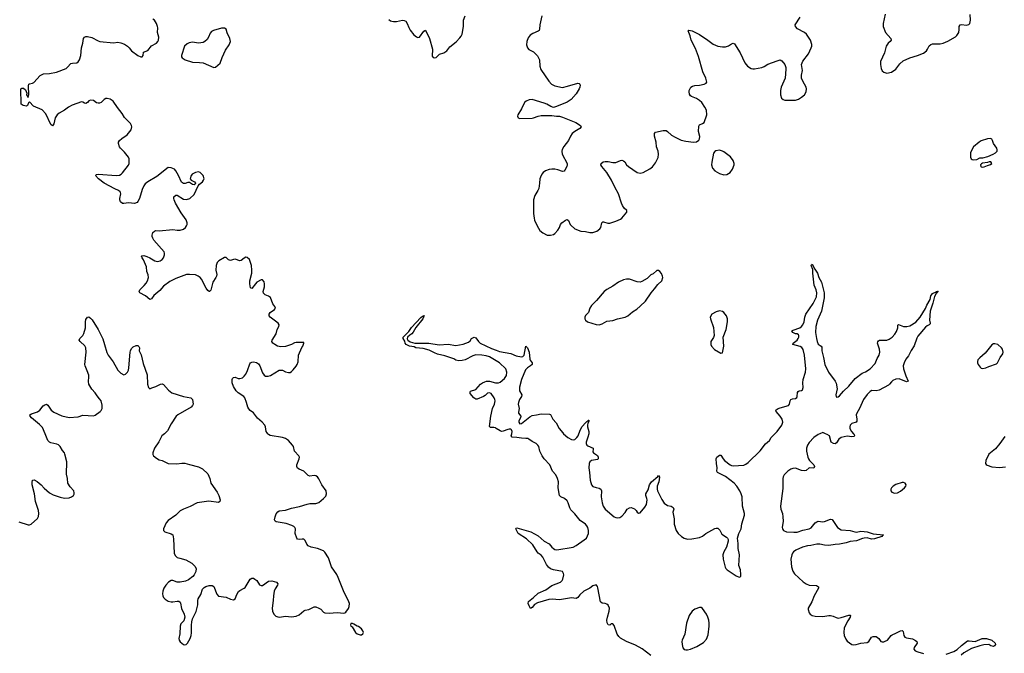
# Model space of a CAD drawing. Header units: inches. Extents: x 1682510 to 1839368, y 640758 to 791543.
# Tile 80 of 186: x 1723740 to 1736673, y 747115 to 755438. Entities that reach past the tile are written whole.
import ezdxf

# ---------------------------------------------------------------- set-up
doc = ezdxf.new("R2010")
doc.units = ezdxf.units.IN
doc.header["$MEASUREMENT"] = 0
for name, color, linetype in [('B7724', 7, 'Continuous'), ('B7725', 7, 'Continuous'), ('B7734', 7, 'Continuous'), ('B7735', 7, 'Continuous')]:
    doc.layers.add(name, color=color, linetype=linetype)

msp = doc.modelspace()

# ---------------------------------------------------------------- linework, layer by layer
at = {"layer": 'B7724', "color": 6, "elevation": 700}
for points in [[(1723730, 748841), (1723850, 748802), (1723870, 748802), (1723890, 748810), (1723972, 748888), (1723986, 748914), (1723993, 748950), (1723988, 748990), (1723946, 749110), (1723936, 749210), (1723904, 749330), (1723903, 749357), (1723910, 749391), (1723930, 749396), (1723970, 749372), (1724023, 749330), (1724063, 749283), (1724130, 749225), (1724179, 749199), (1724270, 749168), (1724330, 749155), (1724390, 749158), (1724419, 749170), (1724447, 749190), (1724454, 749206), (1724456, 749224), (1724450, 749250), (1724402, 749302), (1724372, 749350), (1724368, 749410), (1724353, 749470), (1724357, 749630), (1724335, 749730), (1724328, 749748), (1724301, 749781), (1724272, 749830), (1724250, 749852), (1724230, 749861), (1724150, 749879), (1724130, 749891), (1724111, 749910), (1724073, 750000)], [(1725641, 750000), (1725608, 749970), (1725568, 749892), (1725510, 749810), (1725488, 749748), (1725489, 749729), (1725497, 749710), (1725537, 749677), (1725570, 749657), (1725610, 749646), (1725690, 749610), (1725806, 749606), (1725870, 749615), (1725910, 749613), (1725970, 749594), (1726087, 749567), (1726140, 749540), (1726212, 749472), (1726237, 749410), (1726251, 749350), (1726335, 749230), (1726354, 749190), (1726373, 749130), (1726370, 749109), (1726350, 749096), (1726225, 749115), (1726071, 749090), (1725977, 749043), (1725892, 749008), (1725850, 748987), (1725789, 748931), (1725690, 748859), (1725664, 748830), (1725631, 748751), (1725631, 748730), (1725645, 748710), (1725730, 748683), (1725751, 748670), (1725759, 748619), (1725767, 748430), (1725780, 748400), (1725810, 748375), (1725843, 748363), (1725922, 748342), (1725999, 748299), (1726042, 748262), (1726057, 748230), (1726053, 748190), (1726032, 748148), (1726014, 748126), (1725958, 748082), (1725917, 748063), (1725850, 748049), (1725810, 748051), (1725750, 748070), (1725730, 748070), (1725696, 748050), (1725658, 748010), (1725634, 747970), (1725620, 747930), (1725617, 747897), (1725622, 747870), (1725629, 747849), (1725650, 747825), (1725690, 747802), (1725730, 747792), (1725750, 747790), (1725810, 747801), (1725830, 747799), (1725847, 747787), (1725853, 747773), (1725864, 747704), (1725902, 747630), (1725911, 747590), (1725896, 747544), (1725856, 747504), (1725847, 747473), (1725844, 747370), (1725830, 747310), (1725835, 747290), (1725850, 747264), (1725890, 747232), (1725910, 747227), (1725928, 747232), (1725945, 747250), (1725978, 747310), (1725992, 747350), (1725997, 747383), (1725995, 747485), (1726001, 747530), (1726012, 747570), (1726057, 747663), (1726078, 747750), (1726080, 747810), (1726086, 747830), (1726119, 747890), (1726142, 747958), (1726162, 747978), (1726187, 747993), (1726230, 748005), (1726270, 748007), (1726290, 747991), (1726330, 747891), (1726350, 747868), (1726453, 747853), (1726510, 747827), (1726550, 747819), (1726572, 747830), (1726593, 747890), (1726614, 747926), (1726630, 747940), (1726689, 747970), (1726700, 747980), (1726768, 748090), (1726790, 748102), (1726810, 748101), (1726830, 748090), (1726853, 748070), (1726890, 748016), (1726910, 748004), (1726930, 748007), (1727010, 748064), (1727050, 748066), (1727112, 748052), (1727129, 748030), (1727126, 748010), (1727096, 747964), (1727084, 747930), (1727073, 747870), (1727070, 747810), (1727058, 747710), (1727062, 747670), (1727076, 747630), (1727103, 747603), (1727130, 747593), (1727152, 747592), (1727230, 747605), (1727310, 747596), (1727370, 747603), (1727410, 747622), (1727470, 747673), (1727490, 747681), (1727539, 747690), (1727610, 747725), (1727630, 747725), (1727670, 747708), (1727694, 747694), (1727730, 747657), (1727750, 747645), (1727803, 747643), (1727910, 747653), (1727997, 747643), (1728010, 747645), (1728025, 747655), (1728058, 747702), (1728069, 747730), (1728072, 747770), (1728064, 747790), (1727994, 747934), (1727923, 748110), (1727904, 748150), (1727836, 748250), (1727796, 748370), (1727750, 748446), (1727730, 748460), (1727653, 748490), (1727570, 748508), (1727530, 748525), (1727510, 748550), (1727490, 748598), (1727473, 748613), (1727450, 748615), (1727410, 748609), (1727390, 748616), (1727380, 748630), (1727358, 748690), (1727364, 748750), (1727355, 748770), (1727342, 748782), (1727316, 748796), (1727241, 748821), (1727110, 748842), (1727096, 748850), (1727088, 748868), (1727094, 748910), (1727110, 748946), (1727130, 748973), (1727150, 748986), (1727230, 748995), (1727310, 749021), (1727417, 749043), (1727515, 749075), (1727550, 749082), (1727630, 749085), (1727670, 749098), (1727732, 749148), (1727759, 749181), (1727772, 749210), (1727766, 749250), (1727710, 749330), (1727669, 749409), (1727650, 749434), (1727630, 749446), (1727610, 749450), (1727550, 749444), (1727530, 749449), (1727470, 749509), (1727410, 749533), (1727387, 749547), (1727380, 749570), (1727382, 749590), (1727413, 749670), (1727415, 749690), (1727408, 749710), (1727351, 749771), (1727335, 749830), (1727324, 749850), (1727270, 749910), (1727230, 749938), (1727190, 749952), (1727030, 749978), (1727008, 749990), (1726999, 750000)]]:
    msp.add_lwpolyline(points, dxfattribs=at)
msp.add_lwpolyline([(1728110, 747506), (1728090, 747506), (1728085, 747490), (1728090, 747474), (1728105, 747465), (1728151, 747390), (1728172, 747370), (1728210, 747356), (1728230, 747356), (1728249, 747370), (1728256, 747390), (1728249, 747410), (1728230, 747439), (1728190, 747469), (1728173, 747473), (1728130, 747498)], close=True, dxfattribs=at)
at = {"layer": 'B7725', "color": 6}
for points, elevation in [([(1726999, 750000), (1726990, 750010), (1726979, 750030), (1726967, 750090), (1726958, 750110), (1726923, 750150), (1726863, 750203), (1726810, 750276), (1726767, 750307), (1726750, 750327), (1726738, 750350), (1726721, 750410), (1726698, 750470), (1726682, 750490), (1726610, 750538), (1726584, 750564), (1726550, 750622), (1726533, 750670), (1726531, 750710), (1726536, 750724), (1726550, 750739), (1726570, 750742), (1726610, 750727), (1726630, 750724), (1726665, 750735), (1726690, 750756), (1726710, 750784), (1726733, 750830), (1726763, 750917), (1726771, 750929), (1726790, 750939), (1726810, 750942), (1726850, 750936), (1726877, 750917), (1726896, 750890), (1726930, 750799), (1726950, 750771), (1726970, 750758), (1727003, 750757), (1727034, 750766), (1727150, 750833), (1727190, 750833), (1727230, 750814), (1727270, 750803), (1727294, 750806), (1727310, 750816), (1727330, 750839), (1727370, 750885), (1727384, 750910), (1727396, 750944), (1727400, 751030), (1727448, 751132), (1727461, 751150), (1727473, 751190), (1727470, 751198), (1727459, 751199), (1727370, 751198), (1727350, 751194), (1727309, 751171), (1727233, 751147), (1727170, 751142), (1727128, 751148), (1727090, 751170), (1727066, 751190), (1727054, 751210), (1727056, 751230), (1727110, 751310), (1727122, 751370), (1727145, 751410), (1727146, 751430), (1727136, 751450), (1727031, 751530), (1727017, 751550), (1727018, 751570), (1727031, 751590), (1727086, 751630), (1727101, 751650), (1727093, 751670), (1727067, 751707), (1727033, 751790), (1727008, 751808), (1726964, 751824), (1726944, 751844), (1726940, 751870), (1726954, 751930), (1726956, 751970), (1726950, 751993), (1726930, 752021), (1726910, 752022), (1726857, 751990), (1726837, 751970), (1726790, 751908), (1726770, 751917), (1726761, 751970), (1726762, 752010), (1726790, 752110), (1726791, 752150), (1726785, 752210), (1726757, 752290), (1726730, 752314), (1726710, 752318), (1726690, 752308), (1726650, 752275), (1726630, 752270), (1726570, 752291), (1726550, 752289), (1726510, 752275), (1726483, 752283), (1726450, 752314), (1726430, 752315), (1726354, 752270), (1726333, 752247), (1726319, 752210), (1726317, 752150), (1726328, 752090), (1726327, 752070), (1726318, 752050), (1726275, 751990), (1726250, 751885), (1726233, 751867), (1726230, 751866), (1726210, 751883), (1726190, 751910), (1726129, 752030), (1726112, 752052), (1726086, 752070), (1726050, 752085), (1725970, 752093), (1725930, 752090), (1725790, 752039), (1725710, 751998), (1725630, 751939), (1725579, 751881), (1725504, 751816), (1725470, 751772), (1725450, 751761), (1725391, 751811), (1725320, 751850), (1725308, 751870), (1725317, 751890), (1725375, 751945), (1725401, 751979), (1725420, 752010), (1725430, 752050), (1725426, 752086), (1725410, 752130), (1725406, 752190), (1725366, 752286), (1725348, 752310), (1725341, 752330), (1725344, 752336), (1725370, 752339), (1725410, 752327), (1725450, 752310), (1725516, 752270), (1725550, 752262), (1725583, 752270), (1725611, 752290), (1725627, 752310), (1725640, 752350), (1725641, 752370), (1725636, 752390), (1725504, 752544), (1725488, 752568), (1725481, 752590), (1725482, 752610), (1725490, 752641), (1725510, 752662), (1725530, 752668), (1725570, 752666), (1725750, 752682), (1725810, 752672), (1725850, 752672), (1725890, 752687), (1725917, 752710), (1725932, 752730), (1725938, 752750), (1725938, 752770), (1725928, 752810), (1725862, 752902), (1725787, 753030), (1725768, 753070), (1725763, 753090), (1725765, 753110), (1725790, 753133), (1725810, 753133), (1725890, 753080), (1725930, 753075), (1725973, 753090), (1726030, 753141), (1726083, 753257), (1726102, 753278), (1726141, 753310), (1726155, 753330), (1726163, 753350), (1726149, 753390), (1726110, 753433), (1726090, 753439), (1726050, 753432), (1726007, 753410), (1725990, 753382), (1725981, 753350), (1725991, 753331), (1726038, 753310), (1726051, 753290), (1726044, 753276), (1726030, 753269), (1726010, 753274), (1725970, 753299), (1725950, 753299), (1725912, 753288), (1725890, 753288), (1725865, 753305), (1725826, 753390), (1725790, 753453), (1725773, 753473), (1725730, 753494), (1725690, 753497), (1725543, 753377), (1725424, 753310), (1725390, 753283), (1725370, 753257), (1725347, 753210), (1725312, 753090), (1725292, 753050), (1725281, 753039), (1725250, 753025), (1725170, 753034), (1725110, 753022), (1725090, 753025), (1725066, 753046), (1725054, 753070), (1725054, 753090), (1725070, 753150), (1725066, 753170), (1725059, 753179), (1725036, 753196), (1724990, 753215), (1724851, 753290), (1724774, 753350), (1724737, 753390), (1724750, 753405), (1724770, 753409), (1725010, 753393), (1725050, 753397), (1725071, 753409), (1725090, 753428), (1725170, 753528), (1725177, 753550), (1725177, 753610), (1725171, 753631), (1725117, 753697), (1725063, 753750), (1725050, 753770), (1725038, 753810), (1725040, 753830), (1725051, 753850), (1725082, 753878), (1725150, 753925), (1725203, 753990), (1725214, 754030), (1725210, 754050), (1725196, 754076), (1725150, 754117), (1725115, 754155), (1725085, 754205), (1725023, 754283), (1724967, 754367), (1724930, 754396), (1724890, 754405), (1724870, 754402), (1724850, 754392), (1724810, 754350), (1724790, 754342), (1724770, 754341), (1724750, 754348), (1724710, 754376), (1724670, 754380), (1724650, 754371), (1724630, 754349), (1724610, 754338), (1724590, 754344), (1724570, 754357), (1724550, 754361), (1724430, 754316), (1724381, 754290), (1724327, 754250), (1724259, 754210), (1724231, 754189), (1724205, 754150), (1724190, 754072), (1724170, 754045), (1724150, 754063), (1724083, 754203), (1724033, 754253), (1723923, 754303), (1723870, 754358), (1723855, 754345), (1723843, 754310), (1723830, 754302), (1723785, 754310), (1723759, 754330), (1723757, 754530), (1723770, 754538), (1723790, 754539), (1723818, 754518), (1723833, 754473), (1723830, 754450), (1723850, 754418), (1723859, 754450), (1723856, 754570), (1723859, 754590), (1723870, 754598), (1723910, 754605), (1723925, 754615), (1724010, 754705), (1724054, 754726), (1724130, 754733), (1724222, 754750), (1724350, 754798), (1724370, 754814), (1724410, 754862), (1724432, 754868), (1724490, 754871), (1724510, 754883), (1724526, 754910), (1724542, 754970), (1724551, 755070), (1724570, 755130), (1724580, 755190), (1724591, 755209), (1724610, 755216), (1724630, 755217), (1724686, 755206), (1724770, 755159), (1724794, 755150), (1724970, 755135), (1725030, 755144), (1725070, 755135), (1725116, 755116), (1725157, 755090), (1725178, 755070), (1725208, 755028), (1725290, 754968), (1725329, 754951), (1725349, 754951), (1725361, 754970), (1725366, 755010), (1725425, 755035), (1725470, 755096), (1725535, 755130), (1725556, 755150), (1725564, 755170), (1725567, 755210), (1725551, 755270), (1725556, 755330), (1725552, 755350), (1725536, 755390), (1725511, 755430), (1725490, 755447)], 700), ([(1728590, 755441), (1728610, 755425), (1728630, 755417), (1728650, 755413), (1728690, 755415), (1728770, 755432), (1728790, 755429), (1728810, 755419), (1728830, 755390), (1728850, 755334), (1728870, 755299), (1728919, 755239), (1728950, 755212), (1728970, 755205), (1728990, 755209), (1729050, 755287), (1729070, 755299), (1729121, 755190), (1729162, 755050), (1729159, 754959), (1729170, 754942), (1729190, 754936), (1729210, 754942), (1729255, 754985), (1729310, 755003), (1729350, 755029), (1729390, 755080), (1729471, 755149), (1729521, 755199), (1729538, 755222), (1729550, 755250), (1729569, 755350), (1729568, 755430), (1729590, 755490)], 700), ([(1724073, 750000), (1724040, 750080), (1724002, 750122), (1723896, 750210), (1723876, 750230), (1723872, 750250), (1723897, 750263), (1723974, 750286), (1724004, 750310), (1724050, 750366), (1724070, 750380), (1724090, 750387), (1724110, 750373), (1724155, 750310), (1724190, 750283), (1724294, 750234), (1724390, 750212), (1724510, 750222), (1724570, 750242), (1724710, 750236), (1724730, 750242), (1724795, 750290), (1724810, 750305), (1724823, 750330), (1724825, 750375), (1724810, 750431), (1724790, 750460), (1724756, 750496), (1724730, 750539), (1724686, 750586), (1724650, 750652), (1724644, 750684), (1724649, 750749), (1724646, 750770), (1724628, 750828), (1724600, 750890), (1724597, 750910), (1724614, 751070), (1724609, 751129), (1724595, 751155), (1724536, 751210), (1724523, 751230), (1724529, 751250), (1724570, 751290), (1724584, 751316), (1724603, 751390), (1724604, 751470), (1724610, 751501), (1724630, 751531), (1724646, 751534), (1724670, 751518), (1724690, 751496), (1724771, 751371), (1724830, 751245), (1724856, 751170), (1724885, 751065), (1724901, 751030), (1724966, 750946), (1725030, 750833), (1725070, 750794), (1725110, 750775), (1725130, 750784), (1725154, 750810), (1725167, 750833), (1725175, 750865), (1725190, 751070), (1725196, 751090), (1725210, 751120), (1725230, 751141), (1725270, 751158), (1725290, 751158), (1725306, 751146), (1725315, 751130), (1725311, 751089), (1725337, 751037), (1725361, 750921), (1725415, 750775), (1725419, 750650), (1725430, 750605), (1725450, 750591), (1725477, 750603), (1725530, 750618), (1725590, 750650), (1725610, 750654), (1725630, 750647), (1725695, 750570), (1725738, 750538), (1725890, 750487), (1725990, 750470), (1726010, 750450), (1726017, 750390), (1726011, 750370), (1725991, 750350), (1725817, 750250), (1725794, 750230), (1725729, 750131), (1725682, 750038), (1725641, 750000)], 700), ([(1730000, 750956), (1729910, 751009), (1729865, 751025), (1729812, 751032), (1729730, 751034), (1729690, 751021), (1729590, 750969), (1729550, 750961), (1729510, 750959), (1729470, 750968), (1729443, 750983), (1729323, 751023), (1729227, 751047), (1729190, 751061), (1729119, 751099), (1729038, 751118), (1728942, 751130), (1728920, 751140), (1728859, 751150), (1728816, 751170), (1728802, 751190), (1728797, 751217), (1728778, 751250), (1728778, 751270), (1728850, 751342), (1728886, 751394), (1729010, 751528), (1729030, 751544), (1729038, 751542), (1729044, 751550), (1729052, 751552), (1729034, 751510), (1728944, 751396), (1728910, 751333), (1728890, 751310), (1728864, 751296), (1728833, 751270), (1728828, 751248), (1728840, 751230), (1728870, 751205), (1728930, 751191), (1729112, 751188), (1729250, 751168), (1729370, 751175), (1729470, 751160), (1729565, 751175), (1729637, 751203), (1729659, 751221), (1729675, 751250), (1729710, 751268), (1729730, 751258), (1729765, 751210), (1729788, 751188), (1729938, 751118), (1730000, 751096)], 600), ([(1730000, 750069), (1729990, 750075), (1729970, 750081), (1729922, 750082), (1729913, 750093), (1729928, 750230), (1729950, 750330), (1729975, 750390), (1729984, 750430), (1729983, 750450), (1729973, 750473), (1729931, 750530), (1729910, 750539), (1729886, 750534), (1729856, 750504), (1729831, 750489), (1729750, 750455), (1729730, 750454), (1729703, 750470), (1729656, 750530), (1729655, 750550), (1729662, 750558), (1729730, 750580), (1729793, 750650), (1729821, 750670), (1729850, 750682), (1729870, 750689), (1729910, 750691), (1729990, 750669), (1730000, 750668)], 600)]:
    msp.add_lwpolyline(points, dxfattribs=dict(at, elevation=elevation))
at = {"layer": 'B7725', "color": 6, "elevation": 700}
msp.add_lwpolyline([(1726430, 755329), (1726390, 755326), (1726285, 755295), (1726258, 755282), (1726240, 755260), (1726219, 755210), (1726201, 755179), (1726170, 755150), (1726150, 755137), (1726090, 755129), (1726010, 755142), (1725967, 755133), (1725939, 755121), (1725904, 755090), (1725864, 754970), (1725867, 754950), (1725876, 754936), (1725912, 754910), (1726010, 754879), (1726102, 754878), (1726150, 754870), (1726290, 754811), (1726310, 754816), (1726373, 754867), (1726399, 754941), (1726442, 755038), (1726492, 755110), (1726507, 755150), (1726502, 755190), (1726465, 755265), (1726452, 755312)], close=True, dxfattribs=at)
at = {"layer": 'B7734', "color": 6}
for points, elevation in [([(1732030, 747086), (1731914, 747174), (1731830, 747222), (1731710, 747270), (1731630, 747316), (1731610, 747336), (1731588, 747368), (1731550, 747482), (1731530, 747504), (1731510, 747501), (1731490, 747486), (1731470, 747491), (1731457, 747517), (1731453, 747550), (1731459, 747590), (1731483, 747670), (1731487, 747710), (1731470, 747746), (1731450, 747763), (1731430, 747771), (1731390, 747776), (1731371, 747791), (1731335, 747975), (1731330, 747995), (1731317, 748010), (1731310, 748014), (1731270, 748000), (1731229, 747971), (1731150, 747930), (1731096, 747884), (1731070, 747847), (1731050, 747836), (1730990, 747846), (1730830, 747819), (1730733, 747827), (1730690, 747824), (1730540, 747780), (1730503, 747757), (1730470, 747716), (1730450, 747704), (1730430, 747740), (1730420, 747770), (1730424, 747796), (1730490, 747847), (1730550, 747904), (1730650, 747949), (1730730, 748007), (1730845, 748050), (1730865, 748070), (1730874, 748090), (1730887, 748147), (1730885, 748165), (1730869, 748190), (1730750, 748212), (1730710, 748227), (1730686, 748246), (1730660, 748280), (1730610, 748380), (1730590, 748404), (1730552, 748432), (1730535, 748450), (1730480, 748540), (1730397, 748617), (1730288, 748690), (1730256, 748750), (1730261, 748759), (1730270, 748762), (1730330, 748748), (1730452, 748710), (1730550, 748657), (1730629, 748589), (1730695, 748555), (1730730, 748510), (1730750, 748493), (1730770, 748481), (1730796, 748476), (1731010, 748510), (1731048, 748530), (1731156, 748604), (1731183, 748630), (1731213, 748690), (1731213, 748727), (1731201, 748770), (1731191, 748790), (1731173, 748810), (1731101, 748861), (1731030, 748948), (1730978, 748998), (1730965, 749025), (1730946, 749090), (1730930, 749120), (1730894, 749150), (1730847, 749170), (1730831, 749190), (1730813, 749290), (1730817, 749370), (1730806, 749410), (1730780, 749460), (1730738, 749510), (1730703, 749590), (1730631, 749671), (1730604, 749710), (1730573, 749770), (1730558, 749830), (1730546, 749850), (1730522, 749870), (1730470, 749897), (1730429, 749929), (1730415, 749935), (1730390, 749939), (1730330, 749940), (1730270, 749952), (1730210, 749956), (1730197, 749970), (1730204, 750000)], 600), ([(1730884, 750000), (1730941, 749950), (1730990, 749926), (1731010, 749921), (1731030, 749925), (1731060, 749950), (1731074, 749970), (1731086, 750000)], 600), ([(1731214, 750000), (1731204, 749956), (1731180, 749890), (1731180, 749870), (1731190, 749850), (1731201, 749841), (1731271, 749810), (1731272, 749790), (1731266, 749770), (1731270, 749763), (1731278, 749750), (1731330, 749713), (1731340, 749690), (1731337, 749670), (1731330, 749660), (1731250, 749648), (1731229, 749631), (1731219, 749610), (1731214, 749550), (1731224, 749490), (1731231, 749390), (1731249, 749329), (1731270, 749308), (1731310, 749292), (1731350, 749284), (1731372, 749270), (1731380, 749250), (1731376, 749170), (1731392, 749090), (1731405, 749050), (1731430, 749009), (1731550, 748909), (1731570, 748898), (1731590, 748894), (1731621, 748899), (1731650, 748916), (1731694, 748966), (1731720, 749010), (1731750, 749028), (1731770, 749029), (1731814, 749014), (1731838, 748990), (1731850, 748970), (1731870, 748955), (1731890, 748962), (1731950, 749033), (1731971, 749070), (1731980, 749130), (1731978, 749150), (1731965, 749190), (1731966, 749210), (1731996, 749264), (1732012, 749330), (1732040, 749370), (1732122, 749438), (1732130, 749453), (1732142, 749430), (1732133, 749370), (1732113, 749310), (1732114, 749270), (1732119, 749250), (1732174, 749134), (1732206, 749086), (1732250, 749056), (1732295, 749050), (1732325, 749030), (1732331, 749010), (1732321, 748970), (1732337, 748883), (1732335, 748810), (1732361, 748730), (1732388, 748690), (1732431, 748650), (1732470, 748627), (1732510, 748616), (1732570, 748618), (1732670, 748636), (1732710, 748656), (1732752, 748688), (1732870, 748753), (1732890, 748761), (1732910, 748760), (1732916, 748756), (1732935, 748735), (1732962, 748682), (1733022, 748642), (1733035, 748630), (1733046, 748610), (1733047, 748587), (1733025, 748510), (1732989, 748450), (1732977, 748410), (1732980, 748350), (1733008, 748248), (1733016, 748230), (1733034, 748210), (1733150, 748133), (1733190, 748115), (1733210, 748125), (1733214, 748150), (1733207, 748210), (1733188, 748270), (1733193, 748410), (1733177, 748490), (1733179, 748559), (1733170, 748630), (1733185, 748690), (1733215, 748750), (1733225, 748815), (1733261, 748930), (1733262, 748950), (1733236, 749050), (1733229, 749170), (1733218, 749210), (1733201, 749250), (1733160, 749310), (1733124, 749350), (1733010, 749438), (1732904, 749490), (1732898, 749510), (1732902, 749550), (1732893, 749610), (1732890, 749670), (1732898, 749690), (1732930, 749720), (1732950, 749716), (1732978, 749670), (1732997, 749650), (1733070, 749591), (1733090, 749582), (1733110, 749579), (1733250, 749588), (1733279, 749601), (1733310, 749623), (1733467, 749773), (1733535, 749865), (1733587, 749910), (1733610, 749950), (1733660, 750000)], 600), ([(1734251, 750000), (1734230, 749991), (1734173, 749950), (1734110, 749884), (1734086, 749850), (1734074, 749810), (1734074, 749770), (1734091, 749690), (1734100, 749670), (1734116, 749650), (1734172, 749590), (1734179, 749570), (1734173, 749547), (1734110, 749551), (1734070, 749518), (1734047, 749513), (1734010, 749518), (1733930, 749547), (1733896, 749544), (1733867, 749533), (1733831, 749510), (1733780, 749460), (1733767, 749433), (1733763, 749410), (1733762, 749282), (1733731, 749050), (1733737, 749010), (1733759, 748950), (1733766, 748910), (1733767, 748853), (1733757, 748770), (1733761, 748750), (1733773, 748730), (1733810, 748712), (1733910, 748705), (1733950, 748708), (1734028, 748732), (1734111, 748749), (1734135, 748765), (1734190, 748829), (1734210, 748842), (1734230, 748849), (1734290, 748843), (1734310, 748846), (1734390, 748877), (1734410, 748872), (1734484, 748770), (1734530, 748738), (1734648, 748728), (1734710, 748709), (1734730, 748708), (1734790, 748718), (1734830, 748717), (1734870, 748709), (1734950, 748683), (1735085, 748670), (1735075, 748665), (1735066, 748650), (1734970, 748619), (1734930, 748616), (1734870, 748631), (1734830, 748628), (1734810, 748625), (1734730, 748595), (1734650, 748582), (1734595, 748565), (1734510, 748547), (1734450, 748545), (1734368, 748532), (1734310, 748538), (1734250, 748550), (1734210, 748551), (1734130, 748532), (1734087, 748527), (1734024, 748510), (1733933, 748470), (1733903, 748450), (1733889, 748431), (1733881, 748410), (1733870, 748350), (1733877, 748250), (1733896, 748196), (1733918, 748158), (1734030, 748055), (1734070, 748026), (1734110, 748010), (1734204, 748004), (1734231, 747990), (1734233, 747970), (1734177, 747870), (1734146, 747790), (1734098, 747710), (1734095, 747690), (1734109, 747649), (1734124, 747630), (1734150, 747614), (1734190, 747603), (1734290, 747601), (1734367, 747613), (1734390, 747612), (1734425, 747605), (1734465, 747585), (1734490, 747579), (1734530, 747584), (1734630, 747615), (1734650, 747617), (1734654, 747610), (1734650, 747590), (1734618, 747542), (1734569, 747450), (1734564, 747390), (1734568, 747350), (1734590, 747300), (1734610, 747277), (1734668, 747230), (1734690, 747226), (1734729, 747229), (1734790, 747248), (1734870, 747258), (1734894, 747270), (1734930, 747326), (1734950, 747338), (1734990, 747335), (1735023, 747310), (1735052, 747272), (1735070, 747265), (1735090, 747267), (1735110, 747273), (1735139, 747290), (1735187, 747350), (1735200, 747360), (1735250, 747378), (1735310, 747411), (1735330, 747415), (1735343, 747403), (1735354, 747350), (1735368, 747328), (1735390, 747319), (1735465, 747305), (1735505, 747285), (1735523, 747270), (1735529, 747250), (1735489, 747190), (1735484, 747170), (1735501, 747150), (1735535, 747135), (1735610, 747112)], 600), ([(1734693, 750000), (1734701, 749990), (1734705, 749970), (1734697, 749963), (1734670, 749959), (1734610, 749967), (1734528, 749952), (1734500, 749930), (1734470, 749879), (1734450, 749867), (1734430, 749870), (1734398, 749890), (1734375, 749970), (1734347, 749990), (1734326, 750000)], 600), ([(1736678, 749962), (1736615, 749870), (1736558, 749802), (1736470, 749730), (1736430, 749650), (1736426, 749610), (1736435, 749595), (1736446, 749586), (1736510, 749567), (1736610, 749556), (1736690, 749566)], 700), ([(1735910, 747105), (1736010, 747138), (1736053, 747167), (1736110, 747220), (1736190, 747280), (1736210, 747281), (1736290, 747271), (1736380, 747310), (1736439, 747310), (1736509, 747290), (1736553, 747250), (1736558, 747230), (1736545, 747215), (1736530, 747207), (1736495, 747215), (1736470, 747232), (1736405, 747225), (1736350, 747213), (1736242, 747178), (1736140, 747120), (1736108, 747092)], 600)]:
    msp.add_lwpolyline(points, dxfattribs=dict(at, elevation=elevation))
for points, elevation in [([(1735350, 749359), (1735330, 749357), (1735250, 749333), (1735212, 749310), (1735193, 749290), (1735183, 749270), (1735182, 749250), (1735196, 749230), (1735230, 749217), (1735270, 749223), (1735310, 749245), (1735363, 749290), (1735378, 749310), (1735385, 749330), (1735372, 749352)], 700), ([(1732690, 747718), (1732670, 747717), (1732610, 747696), (1732575, 747670), (1732534, 747610), (1732497, 747510), (1732475, 747365), (1732441, 747290), (1732438, 747270), (1732440, 747230), (1732450, 747187), (1732470, 747164), (1732490, 747159), (1732510, 747159), (1732550, 747169), (1732634, 747206), (1732722, 747258), (1732759, 747301), (1732783, 747357), (1732798, 747470), (1732798, 747510), (1732793, 747550), (1732780, 747590), (1732760, 747630), (1732710, 747704)], 600)]:
    msp.add_lwpolyline(points, close=True, dxfattribs=dict(at, elevation=elevation))
at = {"layer": 'B7735', "color": 6}
for points, elevation in [([(1730599, 755490), (1730570, 755370), (1730568, 755312), (1730562, 755298), (1730550, 755286), (1730481, 755259), (1730444, 755236), (1730419, 755201), (1730400, 755150), (1730397, 755110), (1730409, 755070), (1730428, 755048), (1730490, 755014), (1730542, 754962), (1730566, 754910), (1730574, 754830), (1730585, 754785), (1730690, 754629), (1730726, 754590), (1730770, 754569), (1730869, 754549), (1730937, 754563), (1731070, 754603), (1731090, 754600), (1731099, 754590), (1731100, 754580), (1731097, 754550), (1731090, 754532), (1731050, 754465), (1730984, 754390), (1730930, 754353), (1730790, 754296), (1730750, 754287), (1730716, 754296), (1730666, 754330), (1730630, 754342), (1730470, 754390), (1730430, 754387), (1730391, 754370), (1730370, 754349), (1730331, 754269), (1730285, 754190), (1730280, 754170), (1730287, 754150), (1730310, 754142), (1730470, 754147), (1730490, 754150), (1730550, 754172), (1730590, 754180), (1730670, 754182), (1730730, 754179), (1730790, 754169), (1730830, 754169), (1730870, 754158), (1731045, 754090), (1731105, 754050), (1731115, 754030), (1731099, 754010), (1731030, 753969), (1730998, 753942), (1730977, 753910), (1730948, 753850), (1730886, 753774), (1730865, 753735), (1730860, 753710), (1730867, 753670), (1730929, 753550), (1730931, 753530), (1730926, 753510), (1730899, 753461), (1730890, 753450), (1730870, 753445), (1730810, 753467), (1730770, 753474), (1730730, 753476), (1730694, 753470), (1730648, 753452), (1730615, 753430), (1730599, 753410), (1730580, 753370), (1730573, 753347), (1730569, 753289), (1730558, 753222), (1730547, 753193), (1730507, 753130), (1730491, 753070), (1730489, 753030), (1730491, 752891), (1730498, 752830), (1730504, 752804), (1730537, 752730), (1730572, 752670), (1730610, 752637), (1730670, 752610), (1730710, 752607), (1730750, 752617), (1730770, 752630), (1730810, 752675), (1730830, 752710), (1730845, 752750), (1730861, 752770), (1730910, 752807), (1730930, 752814), (1730950, 752799), (1730969, 752750), (1730978, 752738), (1731031, 752691), (1731110, 752661), (1731170, 752656), (1731230, 752641), (1731270, 752643), (1731320, 752660), (1731359, 752690), (1731373, 752710), (1731388, 752772), (1731399, 752781), (1731410, 752784), (1731464, 752764), (1731490, 752766), (1731570, 752790), (1731630, 752819), (1731647, 752833), (1731716, 752910), (1731713, 752930), (1731681, 752961), (1731657, 752997), (1731643, 753030), (1731606, 753150), (1731558, 753238), (1731515, 753330), (1731451, 753431), (1731385, 753510), (1731374, 753530), (1731376, 753550), (1731406, 753570), (1731430, 753574), (1731470, 753575), (1731530, 753563), (1731570, 753563), (1731630, 753590), (1731650, 753593), (1731670, 753585), (1731687, 753570), (1731712, 753532), (1731735, 753510), (1731850, 753431), (1731890, 753424), (1731930, 753429), (1732019, 753481), (1732050, 753504), (1732090, 753558), (1732125, 753630), (1732131, 753670), (1732128, 753710), (1732106, 753770), (1732099, 753830), (1732077, 753910), (1732076, 753944), (1732090, 753960), (1732190, 753983), (1732230, 753982), (1732250, 753971), (1732303, 753923), (1732350, 753895), (1732430, 753856), (1732490, 753841), (1732592, 753828), (1732630, 753836), (1732662, 753858), (1732670, 753872), (1732674, 753906), (1732658, 753970), (1732662, 754038), (1732670, 754056), (1732710, 754074), (1732730, 754090), (1732764, 754190), (1732759, 754250), (1732741, 754290), (1732701, 754350), (1732670, 754378), (1732630, 754404), (1732564, 754430), (1732550, 754440), (1732538, 754458), (1732532, 754490), (1732535, 754510), (1732546, 754534), (1732557, 754550), (1732576, 754564), (1732610, 754575), (1732670, 754579), (1732730, 754590), (1732757, 754603), (1732764, 754616), (1732753, 754670), (1732714, 754754), (1732654, 754954), (1732618, 755058), (1732558, 755170), (1732545, 755225), (1732522, 755290), (1732530, 755299), (1732571, 755290), (1732670, 755242), (1732779, 755170), (1732850, 755115), (1732910, 755090), (1732970, 755080), (1733010, 755081), (1733050, 755093), (1733090, 755123), (1733110, 755132), (1733130, 755122), (1733204, 755004), (1733263, 754870), (1733298, 754830), (1733350, 754798), (1733370, 754792), (1733390, 754792), (1733490, 754812), (1733518, 754822), (1733567, 754853), (1733690, 754900), (1733730, 754909), (1733750, 754899), (1733790, 754850), (1733803, 754810), (1733805, 754790), (1733794, 754670), (1733744, 754550), (1733733, 754507), (1733732, 754450), (1733747, 754407), (1733769, 754389), (1733790, 754382), (1733930, 754382), (1733970, 754394), (1734010, 754420), (1734047, 754453), (1734071, 754490), (1734075, 754530), (1734070, 754550), (1734025, 754630), (1734011, 754670), (1734011, 754709), (1734020, 754770), (1734011, 754850), (1734016, 754870), (1734028, 754892), (1734102, 754990), (1734138, 755070), (1734145, 755090), (1734146, 755114), (1734127, 755170), (1734074, 755250), (1734050, 755270), (1733957, 755317), (1733930, 755350), (1733928, 755372), (1733990, 755470)], 700), ([(1735107, 755510), (1735083, 755390), (1735082, 755350), (1735114, 755270), (1735183, 755190), (1735187, 755170), (1735174, 755150), (1735149, 755130), (1735123, 755090), (1735099, 755001), (1735048, 754890), (1735045, 754850), (1735057, 754797), (1735070, 754766), (1735090, 754747), (1735130, 754737), (1735190, 754750), (1735250, 754790), (1735300, 754860), (1735344, 754896), (1735430, 754939), (1735533, 754967), (1735610, 754999), (1735650, 755030), (1735665, 755050), (1735685, 755095), (1735706, 755114), (1735730, 755120), (1735830, 755122), (1735870, 755130), (1735930, 755156), (1736030, 755215), (1736050, 755232), (1736074, 755270), (1736081, 755310), (1736081, 755350), (1736091, 755369), (1736110, 755377), (1736175, 755365), (1736206, 755374), (1736220, 755390), (1736230, 755430), (1736225, 755505)], 700), ([(1733660, 750000), (1733690, 750030), (1733751, 750110), (1733763, 750150), (1733756, 750190), (1733730, 750230), (1733677, 750290), (1733673, 750310), (1733695, 750325), (1733730, 750340), (1733838, 750370), (1733853, 750387), (1733861, 750430), (1733870, 750449), (1733890, 750456), (1733930, 750461), (1733946, 750474), (1733953, 750490), (1733957, 750543), (1733964, 750556), (1733977, 750563), (1734010, 750566), (1734023, 750577), (1734031, 750609), (1734027, 750670), (1734031, 750710), (1734062, 750810), (1734067, 750850), (1734047, 751030), (1734030, 751104), (1734013, 751133), (1733990, 751144), (1733896, 751170), (1733898, 751190), (1733950, 751229), (1733967, 751250), (1733975, 751270), (1733975, 751290), (1733970, 751299), (1733951, 751310), (1733930, 751313), (1733894, 751330), (1733881, 751350), (1733899, 751361), (1733988, 751392), (1734011, 751409), (1734028, 751430), (1734044, 751470), (1734054, 751530), (1734068, 751570), (1734162, 751710), (1734204, 751796), (1734210, 751850), (1734200, 751890), (1734175, 751950), (1734156, 752110), (1734157, 752157), (1734138, 752210), (1734140, 752220), (1734150, 752228), (1734182, 752162), (1734219, 752110), (1734236, 752050), (1734272, 751992), (1734308, 751850), (1734305, 751785), (1734270, 751610), (1734220, 751490), (1734199, 751410), (1734195, 751330), (1734204, 751250), (1734213, 751213), (1734230, 751178), (1734267, 751150), (1734275, 751135), (1734278, 751090), (1734300, 751000), (1734314, 750910), (1734365, 750810), (1734452, 750690), (1734465, 750665), (1734478, 750590), (1734461, 750510), (1734464, 750490), (1734470, 750480), (1734490, 750483), (1734510, 750499), (1734562, 750558), (1734630, 750625), (1734714, 750726), (1734805, 750795), (1734850, 750813), (1734910, 750851), (1734976, 750924), (1735002, 750990), (1735027, 751033), (1735039, 751070), (1735035, 751110), (1735009, 751190), (1735012, 751208), (1735021, 751219), (1735032, 751228), (1735050, 751230), (1735130, 751229), (1735159, 751241), (1735198, 751270), (1735233, 751307), (1735256, 751344), (1735273, 751390), (1735276, 751424), (1735284, 751436), (1735349, 751409), (1735391, 751409), (1735430, 751417), (1735510, 751464), (1735568, 751532), (1735637, 751643), (1735655, 751690), (1735697, 751763), (1735709, 751811), (1735721, 751830), (1735730, 751842), (1735776, 751864), (1735781, 751870), (1735794, 751874), (1735805, 751870), (1735795, 751865), (1735792, 751850), (1735780, 751840), (1735758, 751802), (1735735, 751715), (1735700, 751610), (1735692, 751492), (1735700, 751450), (1735697, 751443), (1735686, 751430), (1735661, 751419), (1735639, 751401), (1735539, 751281), (1735524, 751256), (1735487, 751153), (1735448, 751092), (1735416, 751024), (1735381, 750979), (1735356, 750930), (1735346, 750890), (1735350, 750850), (1735380, 750760), (1735410, 750690), (1735390, 750683), (1735290, 750720), (1735250, 750718), (1735210, 750700), (1735190, 750683), (1735166, 750650), (1735150, 750638), (1735030, 750573), (1734990, 750564), (1734933, 750567), (1734910, 750555), (1734870, 750517), (1734824, 750450), (1734771, 750330), (1734734, 750270), (1734727, 750250), (1734738, 750190), (1734736, 750164), (1734727, 750153), (1734670, 750133), (1734649, 750110), (1734643, 750090), (1734645, 750070), (1734667, 750030), (1734693, 750000)], 600), ([(1730000, 751096), (1730041, 751081), (1730190, 751053), (1730263, 751023), (1730330, 751011), (1730350, 751012), (1730367, 751033), (1730390, 751151), (1730410, 751128), (1730430, 751069), (1730441, 750981), (1730446, 750966), (1730470, 750930), (1730472, 750910), (1730451, 750890), (1730410, 750865), (1730383, 750837), (1730333, 750710), (1730303, 750610), (1730305, 750565), (1730335, 750510), (1730333, 750490), (1730306, 750450), (1730290, 750409), (1730289, 750389), (1730302, 750330), (1730290, 750284), (1730293, 750270), (1730322, 750230), (1730319, 750210), (1730297, 750170), (1730295, 750155), (1730295, 750150), (1730309, 750130), (1730330, 750133), (1730439, 750221), (1730470, 750238), (1730530, 750246), (1730590, 750261), (1730698, 750258), (1730711, 750251), (1730741, 750190), (1730785, 750145), (1730824, 750070), (1730872, 750010), (1730884, 750000)], 600), ([(1730000, 750668), (1730013, 750667), (1730031, 750669), (1730050, 750679), (1730110, 750726), (1730136, 750764), (1730139, 750810), (1730126, 750850), (1730043, 750930), (1730000, 750956)], 600), ([(1731086, 750000), (1731106, 750054), (1731127, 750093), (1731170, 750144), (1731190, 750162), (1731197, 750163), (1731210, 750178), (1731217, 750177), (1731219, 750170), (1731202, 750138), (1731198, 750110), (1731198, 750090), (1731216, 750030), (1731215, 750005), (1731214, 750000)], 600), ([(1730204, 750000), (1730210, 750030), (1730202, 750050), (1730190, 750059), (1730170, 750061), (1730150, 750057), (1730090, 750032), (1730070, 750030), (1730050, 750038), (1730000, 750069)], 600), ([(1734326, 750000), (1734290, 750017), (1734251, 750000)], 600)]:
    msp.add_lwpolyline(points, dxfattribs=dict(at, elevation=elevation))
at = {"layer": 'B7735', "color": 6, "elevation": 700}
for points in [[(1736490, 753878), (1736450, 753875), (1736370, 753849), (1736341, 753830), (1736270, 753767), (1736246, 753730), (1736230, 753690), (1736227, 753650), (1736230, 753631), (1736239, 753610), (1736250, 753602), (1736270, 753597), (1736310, 753604), (1736350, 753622), (1736390, 753624), (1736458, 753642), (1736526, 753670), (1736559, 753690), (1736578, 753710), (1736579, 753730), (1736573, 753750), (1736529, 753810), (1736518, 753850), (1736508, 753868)], [(1732930, 753723), (1732883, 753717), (1732870, 753709), (1732854, 753686), (1732831, 753569), (1732828, 753530), (1732842, 753490), (1732872, 753452), (1732930, 753419), (1732990, 753400), (1733030, 753406), (1733070, 753430), (1733104, 753476), (1733123, 753530), (1733123, 753550), (1733113, 753590), (1733078, 753638), (1732990, 753702), (1732970, 753713)], [(1736495, 753570), (1736474, 753570), (1736450, 753561), (1736386, 753553), (1736374, 753546), (1736360, 753530), (1736365, 753510), (1736370, 753507), (1736390, 753502), (1736410, 753505), (1736450, 753524), (1736490, 753535), (1736509, 753550)], [(1732130, 752145), (1732110, 752144), (1732062, 752098), (1732030, 752085), (1732011, 752070), (1731981, 752039), (1731910, 751998), (1731890, 751992), (1731850, 751994), (1731750, 752030), (1731710, 752030), (1731670, 752020), (1731604, 751990), (1731530, 751939), (1731450, 751895), (1731416, 751870), (1731315, 751750), (1731250, 751686), (1731227, 751650), (1731210, 751591), (1731170, 751551), (1731163, 751530), (1731162, 751510), (1731172, 751490), (1731196, 751470), (1731310, 751436), (1731350, 751429), (1731390, 751443), (1731450, 751480), (1731530, 751489), (1731590, 751510), (1731692, 751530), (1731730, 751550), (1731790, 751601), (1731844, 751636), (1731890, 751674), (1731960, 751740), (1732034, 751850), (1732079, 751901), (1732122, 751958), (1732174, 752010), (1732187, 752050), (1732184, 752070), (1732170, 752105), (1732150, 752132)], [(1732930, 751612), (1732890, 751601), (1732831, 751570), (1732811, 751530), (1732813, 751510), (1732854, 751394), (1732862, 751290), (1732855, 751265), (1732820, 751210), (1732816, 751190), (1732818, 751170), (1732827, 751150), (1732868, 751108), (1732950, 751060), (1732970, 751064), (1732990, 751150), (1732982, 751270), (1733021, 751370), (1733037, 751470), (1733038, 751510), (1733026, 751550), (1732990, 751594), (1732970, 751607)], [(1736550, 751182), (1736530, 751179), (1736510, 751167), (1736420, 751060), (1736350, 750998), (1736325, 750970), (1736320, 750950), (1736322, 750930), (1736330, 750910), (1736354, 750874), (1736370, 750862), (1736390, 750857), (1736430, 750865), (1736470, 750882), (1736570, 750916), (1736583, 750930), (1736619, 751001), (1736655, 751050), (1736660, 751070), (1736649, 751110), (1736638, 751130), (1736590, 751170)]]:
    msp.add_lwpolyline(points, close=True, dxfattribs=at)

doc.saveas('drawing.dxf')
